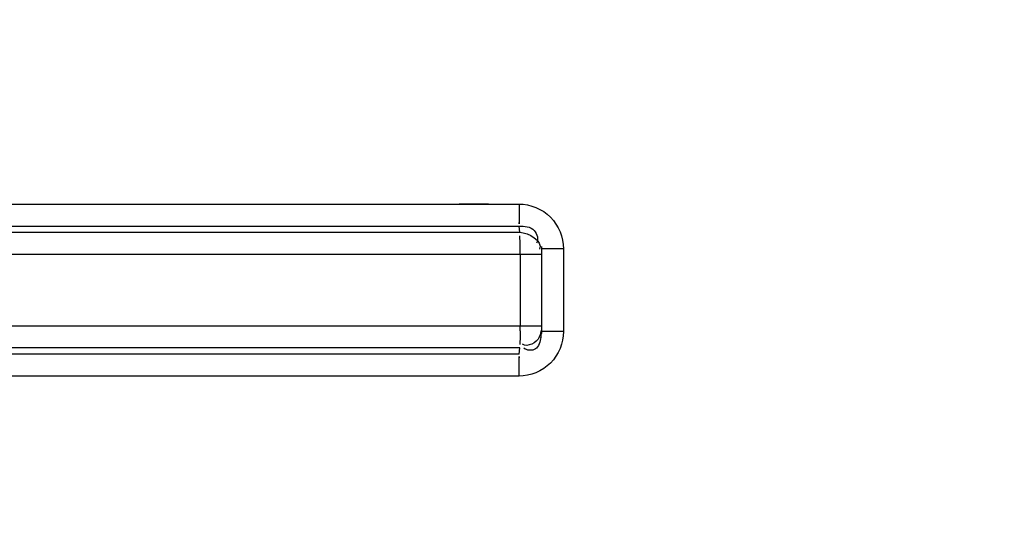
# Model space of a CAD drawing. Header units: millimetres. Extents: x 0 to 297, y 0 to 210.
# Tile 66 of 256: x 142.014 to 143.79, y 91.745 to 92.681. Entities that reach past the tile are written whole.
import ezdxf

# ---------------------------------------------------------------- set-up
doc = ezdxf.new("R2010")
doc.units = ezdxf.units.MM
doc.header["$LTSCALE"] = 16.335
doc.layers.get('0').update_dxf_attribs({"linetype": 'CONTINUOUS'})
doc.layers.add('01_GLOBAL', color=7, linetype='CONTINUOUS')

msp = doc.modelspace()

# ---------------------------------------------------------------- linework, layer by layer
at = {"color": 9, "linetype": 'Continuous'}
for p, q in [((141.2398, 92.3485), (142.915, 92.3485)), ((142.1742, 92.3485), (142.2183, 92.3485)), ((141.2401, 92.2975), (142.9164, 92.2975)), ((141.2407, 92.3087), (142.9154, 92.3087)), ((142.9164, 92.2975), (142.9154, 92.3087)), ((142.995, 92.2679), (142.9555, 92.2678)), ((142.995, 92.2679), (142.995, 92.1184)), ((141.2365, 92.2578), (142.9555, 92.2578)), ((142.9168, 92.2578), (142.9168, 92.1284)), ((141.2365, 92.1284), (142.9555, 92.1284)), ((142.995, 92.1184), (142.9555, 92.1184)), ((142.9164, 92.0888), (141.2401, 92.0888)), ((142.9154, 92.0775), (142.9164, 92.0888)), ((142.9154, 92.0775), (141.2407, 92.0775)), ((142.915, 92.0378), (141.2398, 92.0378)), ((142.0839, 92.0378), (142.0376, 92.0378)), ((142.1739, 92.0378), (142.0839, 92.0378)), ((142.3907, 92.0378), (142.3477, 92.0378)), ((142.5209, 92.0378), (142.477, 92.0378))]:
    msp.add_line(p, q, dxfattribs=at)
at = {"color": 7, "linetype": 'Continuous'}
for p, q in [((142.9553, 92.2716), (142.9553, 92.2715)), ((142.9553, 92.2715), (142.9555, 92.2678)), ((142.9555, 92.2678), (142.9555, 92.1184)), ((142.9555, 92.1184), (142.9553, 92.1148)), ((142.9553, 92.1148), (142.9553, 92.1146))]:
    msp.add_line(p, q, dxfattribs=at)
at = {"color": 9, "linetype": 'Continuous'}
for points in [[(142.0379, 92.3485), (142.0842, 92.3485), (142.1742, 92.3485)], [(142.658, 92.3485), (142.7058, 92.3484), (142.7553, 92.3485), (142.8068, 92.3486), (142.86, 92.3486), (142.915, 92.3485)], [(142.3047, 92.0378), (142.2616, 92.0378), (142.218, 92.0378)], [(142.915, 92.0378), (142.8599, 92.0376), (142.8066, 92.0377), (142.755, 92.0378), (142.7054, 92.0378), (142.6576, 92.0378), (142.6109, 92.0378)]]:
    msp.add_lwpolyline(points, dxfattribs=at)
at = {"color": 7, "linetype": 'Continuous'}
msp.add_circle((144.2368, 92.1931), 3.04, dxfattribs=at)
at = {"color": 9, "linetype": 'Continuous'}
for centre, radius, start, end in [((144.2368, 92.1931), 3.001, 92.9675, 177.0325), ((138.9811, 92.2576), 3.9358, 0.0039, 0.1321), ((138.9876, 92.1287), 3.9292, 359.8698, 359.9962), ((142.9035, 92.1308), 0.053, 340.6378, 346.2592), ((142.9058, 92.1302), 0.0506, 346.2665, 348.9381), ((142.905, 92.1302), 0.0515, 334.861, 340.6753), ((142.8927, 92.1197), 0.0629, 349.0738, 352.3236), ((142.8961, 92.1192), 0.0594, 352.3076, 355.5619), ((144.2368, 92.1931), 3.001, 182.9675, 267.0325)]:
    msp.add_arc(centre, radius, start, end, dxfattribs=at)
for points in [[(142.915, 92.3485), (142.915, 92.3374), (142.9151, 92.3041), (142.9154, 92.3152)], [(142.9164, 92.2975), (142.9321, 92.2975), (142.9579, 92.2816), (142.9522, 92.2671)], [(142.9516, 92.1083), (142.9469, 92.0983), (142.9302, 92.0893), (142.921, 92.0954)], [(142.915, 92.0378), (142.915, 92.0489), (142.9151, 92.0822), (142.9154, 92.0711)]]:
    msp.add_open_spline(points, degree=3, dxfattribs=at)
for points, knots in [([(142.915, 92.3485), (142.9355, 92.3485), (142.9782, 92.3311), (142.995, 92.2884), (142.995, 92.2679)], [0, 0, 0, 0, 0.499925, 1, 1, 1, 1]), ([(142.9154, 92.3087), (142.9248, 92.3087), (142.9446, 92.3075), (142.9508, 92.2842), (142.9463, 92.2779)], [0, 0, 0, 0, 0.54719, 1, 1, 1, 1]), ([(142.9168, 92.2666), (142.9168, 92.2737), (142.9174, 92.2749), (142.9165, 92.2923), (142.9165, 92.2912)], [0, 0, 0, 0, 0.8666, 1, 1, 1, 1]), ([(142.995, 92.1184), (142.995, 92.0979), (142.9782, 92.0552), (142.9355, 92.0378), (142.915, 92.0378)], [0, 0, 0, 0, 0.500075, 1, 1, 1, 1]), ([(142.9168, 92.1198), (142.9168, 92.1126), (142.9174, 92.1115), (142.9165, 92.0939), (142.9165, 92.095)], [0, 0, 0, 0, 0.865557, 1, 1, 1, 1]), ([(142.9544, 92.1078), (142.9529, 92.1002), (142.9493, 92.0824), (142.9292, 92.0839), (142.9237, 92.0882)], [0, 0, 0, 0, 0.525427, 1, 1, 1, 1])]:
    msp.add_open_spline(points, degree=3, knots=knots, dxfattribs=at)
at = {"layer": '01_GLOBAL', "color": 7, "linetype": 'Continuous'}
msp.add_circle((144.2368, 92.1931), 3.08, dxfattribs=at)

doc.saveas('drawing.dxf')
